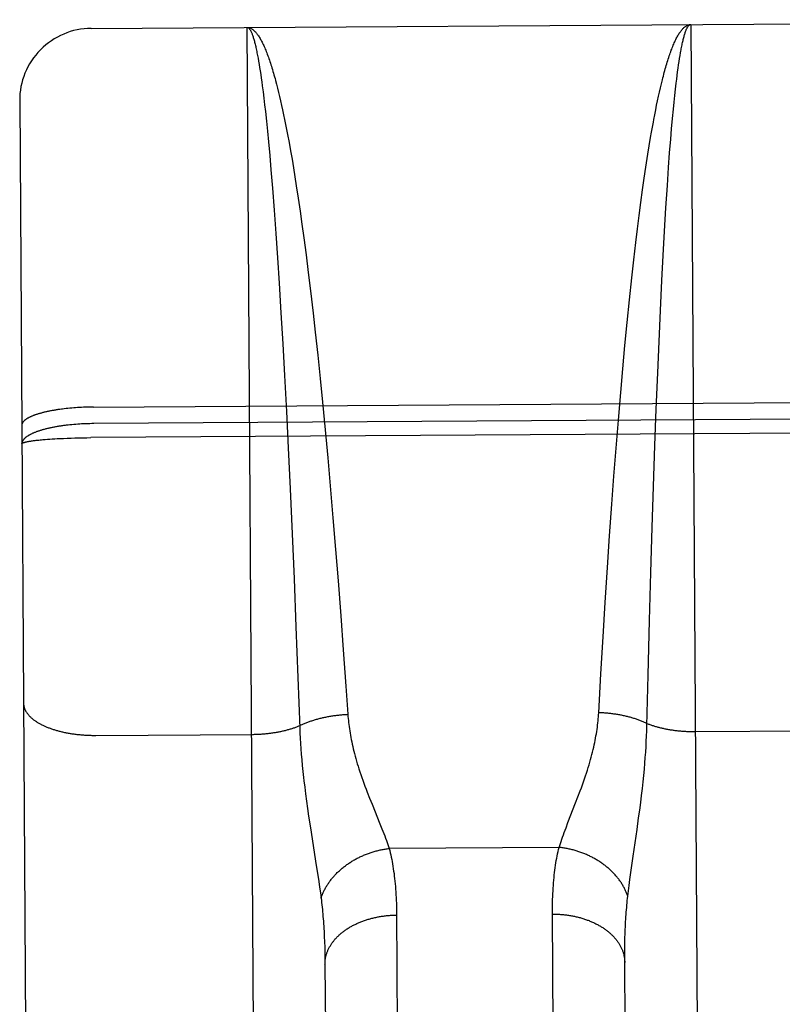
# Model space of a CAD drawing. Header units: inches. Extents: x 0 to 200, y 0 to 129.
# Tile 24 of 99: x 74.738 to 75.056, y 47.369 to 47.779. Entities that reach past the tile are written whole.
import ezdxf

# ---------------------------------------------------------------- set-up
doc = ezdxf.new("R2010")
doc.units = ezdxf.units.IN
doc.header["$LTSCALE"] = 11
doc.header["$MEASUREMENT"] = 0
doc.linetypes.add('HIDDEN', pattern=[0.2, 0.1, -0.1])
doc.layers.add('FRONT_LOWER_DOOR_ASSEMBLY', color=7, linetype='CONTINUOUS')

msp = doc.modelspace()

# ---------------------------------------------------------------- linework, layer by layer
at = {"layer": 'FRONT_LOWER_DOOR_ASSEMBLY', "color": 8, "linetype": 'HIDDEN'}
for p, q in [((74.76811, 47.7757), (75.3331, 47.77932)), ((74.77954, 45.99074), (74.76811, 47.7757)), ((74.8383, 46.96534), (74.83311, 47.77612)), ((75.01811, 47.7773), (75.0233, 46.96653)), ((74.83748, 47.76442), (74.8377, 47.76323)), ((74.8377, 47.76323), (74.83792, 47.76199)), ((74.83792, 47.76199), (74.83814, 47.76069)), ((75.01308, 47.76046), (75.01328, 47.76181)), ((75.01328, 47.76181), (75.01348, 47.76311)), ((75.01348, 47.76311), (75.01368, 47.76436)), ((74.83814, 47.76069), (74.83836, 47.75934)), ((74.83836, 47.75934), (74.83858, 47.75793)), ((74.83858, 47.75793), (74.8388, 47.75647)), ((75.01248, 47.75606), (75.01268, 47.75758)), ((75.01268, 47.75758), (75.01288, 47.75904)), ((75.01288, 47.75904), (75.01308, 47.76046)), ((74.8388, 47.75647), (74.83901, 47.75495)), ((74.83901, 47.75495), (74.83923, 47.75338)), ((74.83923, 47.75338), (74.83945, 47.75176)), ((74.84499, 47.75398), (74.84542, 47.75238)), ((75.01208, 47.75287), (75.01228, 47.75449)), ((75.01228, 47.75449), (75.01248, 47.75606)), ((74.83945, 47.75176), (74.83977, 47.74923)), ((74.84542, 47.75238), (74.84584, 47.75072)), ((74.84584, 47.75072), (74.84627, 47.74901)), ((75.0051, 47.74915), (75.0055, 47.75089)), ((75.0055, 47.75089), (75.0059, 47.75258)), ((75.0115, 47.74768), (75.01179, 47.75033)), ((75.01179, 47.75033), (75.01208, 47.75287)), ((74.73831, 47.74551), (74.74935, 46.02055)), ((74.83977, 47.74923), (74.8401, 47.74659)), ((74.8401, 47.74659), (74.84042, 47.74383)), ((74.84627, 47.74901), (74.84669, 47.74724)), ((74.84669, 47.74724), (74.84711, 47.74543)), ((74.84711, 47.74543), (74.84753, 47.74357)), ((75.00391, 47.74362), (75.00431, 47.74551)), ((75.00431, 47.74551), (75.0047, 47.74735)), ((75.0047, 47.74735), (75.0051, 47.74915)), ((75.01121, 47.74492), (75.0115, 47.74768)), ((74.84042, 47.74383), (74.84075, 47.74095)), ((74.84753, 47.74357), (74.84795, 47.74165)), ((74.84795, 47.74165), (74.84836, 47.73969)), ((75.00313, 47.73968), (75.00352, 47.74167)), ((75.00352, 47.74167), (75.00391, 47.74362)), ((75.01055, 47.73804), (75.01092, 47.74204)), ((75.01092, 47.74204), (75.01121, 47.74492)), ((74.84075, 47.74095), (74.84117, 47.73695)), ((74.84117, 47.73695), (74.8416, 47.73276)), ((74.84836, 47.73969), (74.84878, 47.73768)), ((74.84878, 47.73768), (74.8492, 47.73562)), ((75.00274, 47.73764), (75.00313, 47.73968)), ((75.01017, 47.73384), (75.01055, 47.73804)), ((74.8492, 47.73562), (74.84961, 47.73352)), ((74.84961, 47.73352), (74.85002, 47.73136)), ((75.00177, 47.73234), (75.00216, 47.73449)), ((75.00981, 47.72945), (75.01017, 47.73384)), ((74.8416, 47.73276), (74.84203, 47.72838)), ((74.85002, 47.73136), (74.85064, 47.72805)), ((75.00082, 47.72675), (75.00139, 47.73013)), ((75.00139, 47.73013), (75.00177, 47.73234)), ((75.00935, 47.72372), (75.00981, 47.72945)), ((74.84203, 47.72838), (74.84255, 47.72265)), ((74.85064, 47.72805), (74.85125, 47.72464)), ((74.85125, 47.72464), (74.85186, 47.72112)), ((75.00026, 47.72326), (75.00082, 47.72675)), ((74.84255, 47.72265), (74.84308, 47.71664)), ((74.85186, 47.72112), (74.85246, 47.71752)), ((74.9997, 47.71967), (75.00026, 47.72326)), ((75.00891, 47.7177), (75.00935, 47.72372)), ((74.84308, 47.71664), (74.8437, 47.70909)), ((74.85246, 47.71752), (74.85306, 47.71381)), ((74.99914, 47.716), (74.9997, 47.71967)), ((75.00838, 47.71014), (75.00891, 47.7177)), ((74.85306, 47.71381), (74.85366, 47.71002)), ((74.99859, 47.71223), (74.99914, 47.716)), ((74.8437, 47.70909), (74.84441, 47.69982)), ((74.85366, 47.71002), (74.85445, 47.70483)), ((74.99733, 47.70309), (74.99805, 47.70837)), ((74.99805, 47.70837), (74.99859, 47.71223)), ((75.00778, 47.70087), (75.00838, 47.71014)), ((74.85445, 47.70483), (74.85523, 47.69949)), ((74.99662, 47.69766), (74.99733, 47.70309)), ((75.0072, 47.69114), (75.00778, 47.70087)), ((74.84441, 47.69982), (74.84512, 47.6901)), ((74.85523, 47.69949), (74.856, 47.694)), ((74.99592, 47.6921), (74.99662, 47.69766)), ((74.856, 47.694), (74.85677, 47.68838)), ((74.99523, 47.6864), (74.99592, 47.6921)), ((74.84512, 47.6901), (74.84581, 47.67996)), ((74.85677, 47.68838), (74.85772, 47.68117)), ((75.00664, 47.68099), (75.0072, 47.69114)), ((74.99438, 47.67911), (74.99523, 47.6864)), ((74.84581, 47.67996), (74.8465, 47.66943)), ((74.85772, 47.68117), (74.85865, 47.67378)), ((75.00609, 47.67045), (75.00664, 47.68099)), ((74.99355, 47.67163), (74.99438, 47.67911)), ((74.85865, 47.67378), (74.85957, 47.66621)), ((74.99258, 47.66243), (74.99355, 47.67163)), ((74.8465, 47.66943), (74.84726, 47.65697)), ((75.00549, 47.65798), (75.00609, 47.67045)), ((74.85957, 47.66621), (74.86065, 47.65691)), ((74.99163, 47.65302), (74.99258, 47.66243)), ((74.84726, 47.65697), (74.848, 47.64412)), ((74.86065, 47.65691), (74.86153, 47.64901)), ((75.00491, 47.64512), (75.00549, 47.65798)), ((74.99071, 47.64343), (74.99163, 47.65302)), ((74.86153, 47.64901), (74.86257, 47.63937)), ((74.848, 47.64412), (74.84873, 47.63094)), ((74.98981, 47.63367), (74.99071, 47.64343)), ((75.00435, 47.63194), (75.00491, 47.64512)), ((74.86257, 47.63937), (74.86358, 47.62959)), ((74.84873, 47.63094), (74.84952, 47.61589)), ((74.98894, 47.62381), (74.98981, 47.63367)), ((75.00376, 47.61687), (75.00435, 47.63194)), ((74.86358, 47.62959), (74.86457, 47.61973)), ((74.98796, 47.61226), (74.98894, 47.62381)), ((74.76912, 47.61771), (75.33453, 47.62132)), ((74.86457, 47.61973), (74.86568, 47.60816)), ((74.75688, 47.61698), (74.75612, 47.61688)), ((74.75765, 47.61706), (74.75688, 47.61698)), ((74.75843, 47.61715), (74.75765, 47.61706)), ((74.75922, 47.61722), (74.75843, 47.61715)), ((74.76002, 47.6173), (74.75922, 47.61722)), ((74.76082, 47.61736), (74.76002, 47.6173)), ((74.76163, 47.61742), (74.76082, 47.61736)), ((74.76245, 47.61748), (74.76163, 47.61742)), ((74.76327, 47.61753), (74.76245, 47.61748)), ((74.7641, 47.61757), (74.76327, 47.61753)), ((74.76493, 47.61761), (74.7641, 47.61757)), ((74.76577, 47.61764), (74.76493, 47.61761)), ((74.7666, 47.61766), (74.76577, 47.61764)), ((74.76744, 47.61768), (74.7666, 47.61766)), ((74.76828, 47.6177), (74.76744, 47.61768)), ((74.76912, 47.61771), (74.76828, 47.6177)), ((75.33458, 47.61442), (74.76917, 47.6108)), ((74.84952, 47.61589), (74.85027, 47.60066)), ((75.0032, 47.60164), (75.00376, 47.61687)), ((74.75926, 47.61027), (74.75847, 47.61019)), ((74.76006, 47.61035), (74.75926, 47.61027)), ((74.76087, 47.61042), (74.76006, 47.61035)), ((74.76168, 47.61049), (74.76087, 47.61042)), ((74.76249, 47.61055), (74.76168, 47.61049)), ((74.76332, 47.6106), (74.76249, 47.61055)), ((74.76414, 47.61065), (74.76332, 47.6106)), ((74.76498, 47.61069), (74.76414, 47.61065)), ((74.76581, 47.61073), (74.76498, 47.61069)), ((74.76665, 47.61075), (74.76581, 47.61073)), ((74.76749, 47.61078), (74.76665, 47.61075)), ((74.76833, 47.61079), (74.76749, 47.61078)), ((74.76917, 47.6108), (74.76833, 47.61079)), ((74.98702, 47.60062), (74.98796, 47.61226)), ((75.33462, 47.60859), (74.76794, 47.60496)), ((74.86568, 47.60816), (74.86676, 47.59651)), ((74.74316, 47.60358), (74.74359, 47.60364)), ((74.74427, 47.60373), (74.74475, 47.60379)), ((74.74475, 47.60379), (74.74524, 47.60385)), ((74.74524, 47.60385), (74.74576, 47.6039)), ((74.74576, 47.6039), (74.74629, 47.60396)), ((74.74629, 47.60396), (74.74684, 47.60402)), ((74.74684, 47.60402), (74.74741, 47.60407)), ((74.74741, 47.60407), (74.748, 47.60412)), ((74.748, 47.60412), (74.74891, 47.6042)), ((74.74891, 47.6042), (74.74985, 47.60427)), ((74.74985, 47.60427), (74.75084, 47.60434)), ((74.75084, 47.60434), (74.75185, 47.60441)), ((74.75185, 47.60441), (74.75289, 47.60447)), ((74.75289, 47.60447), (74.75397, 47.60454)), ((74.75397, 47.60454), (74.75507, 47.60459)), ((74.75507, 47.60459), (74.75657, 47.60466)), ((74.75657, 47.60466), (74.75812, 47.60473)), ((74.75812, 47.60473), (74.7597, 47.60478)), ((74.7597, 47.60478), (74.76131, 47.60483)), ((74.76131, 47.60483), (74.76294, 47.60488)), ((74.76294, 47.60488), (74.7646, 47.60491)), ((74.7646, 47.60491), (74.76627, 47.60494)), ((74.76627, 47.60494), (74.76794, 47.60496)), ((75.00261, 47.58455), (75.0032, 47.60164)), ((74.85027, 47.60066), (74.85108, 47.58358)), ((74.98612, 47.58893), (74.98702, 47.60062)), ((74.86676, 47.59651), (74.8678, 47.58484)), ((74.98526, 47.57725), (74.98612, 47.58893)), ((74.85108, 47.58358), (74.85192, 47.56476)), ((74.8678, 47.58484), (74.86894, 47.57151)), ((75.00206, 47.56743), (75.00261, 47.58455)), ((74.98432, 47.56395), (74.98526, 47.57725)), ((74.86894, 47.57151), (74.87004, 47.55826)), ((74.85192, 47.56476), (74.85271, 47.54606)), ((75.0015, 47.54871), (75.00206, 47.56743)), ((74.98342, 47.55076), (74.98432, 47.56395)), ((74.87004, 47.55826), (74.87108, 47.54515)), ((74.98247, 47.53615), (74.98342, 47.55076)), ((75.00094, 47.52861), (75.0015, 47.54871)), ((74.85271, 47.54606), (74.85352, 47.52601)), ((74.87108, 47.54515), (74.87219, 47.53064)), ((74.98159, 47.52186), (74.98247, 47.53615)), ((74.87219, 47.53064), (74.87324, 47.51649)), ((75.00036, 47.50587), (75.00094, 47.52861)), ((74.85352, 47.52601), (74.85433, 47.50493)), ((74.98067, 47.50645), (74.98159, 47.52186)), ((74.87324, 47.51649), (74.87433, 47.50126)), ((74.97975, 47.4902), (74.98067, 47.50645)), ((74.99985, 47.48468), (75.00036, 47.50587)), ((74.87433, 47.50126), (74.87514, 47.48953)), ((74.99972, 47.48046), (74.9998, 47.48259)), ((74.9998, 47.48259), (74.99985, 47.48468)), ((75.02, 47.48234), (75.0854, 47.48276)), ((74.77, 47.48074), (74.83541, 47.48116)), ((74.85519, 47.48166), (74.8553, 47.47953)), ((74.8553, 47.47953), (74.85542, 47.47736)), ((74.9995, 47.47607), (74.99962, 47.47829)), ((74.99962, 47.47829), (74.99972, 47.48046)), ((74.85542, 47.47736), (74.85557, 47.47515)), ((74.85557, 47.47515), (74.85574, 47.47289)), ((74.99936, 47.4738), (74.9995, 47.47607)), ((74.85574, 47.47289), (74.85593, 47.47056)), ((74.85593, 47.47056), (74.85615, 47.46818)), ((74.99901, 47.46909), (74.9992, 47.47148)), ((74.9992, 47.47148), (74.99936, 47.4738)), ((74.85615, 47.46818), (74.8564, 47.46571)), ((74.99855, 47.46405), (74.9988, 47.46662)), ((74.9988, 47.46662), (74.99901, 47.46909)), ((74.8564, 47.46571), (74.85668, 47.46315)), ((74.99828, 47.46139), (74.99855, 47.46405)), ((74.85715, 47.45911), (74.85751, 47.45628)), ((74.97111, 47.45508), (74.97207, 47.45762)), ((74.99763, 47.45572), (74.99797, 47.45861)), ((74.99797, 47.45861), (74.99828, 47.46139)), ((74.85751, 47.45628), (74.8579, 47.45333)), ((74.88423, 47.45453), (74.88523, 47.45201)), ((74.97014, 47.45256), (74.97111, 47.45508)), ((74.99726, 47.4527), (74.99763, 47.45572)), ((74.8579, 47.45333), (74.85833, 47.45027)), ((74.85833, 47.45027), (74.85879, 47.4471)), ((74.88523, 47.45201), (74.88854, 47.44383)), ((74.96694, 47.44433), (74.97014, 47.45256)), ((74.99642, 47.44636), (74.99686, 47.44958)), ((74.99686, 47.44958), (74.99726, 47.4527)), ((74.85879, 47.4471), (74.85953, 47.4422)), ((74.99573, 47.44143), (74.99642, 47.44636)), ((74.85953, 47.4422), (74.862, 47.4265)), ((74.88854, 47.44383), (74.88938, 47.44172)), ((74.96538, 47.44021), (74.96613, 47.44222)), ((74.96613, 47.44222), (74.96694, 47.44433)), ((74.99412, 47.43028), (74.99573, 47.44143)), ((74.96322, 47.434), (74.8924, 47.43355)), ((74.9933, 47.42455), (74.99412, 47.43028)), ((74.862, 47.4265), (74.86263, 47.42237)), ((74.86263, 47.42237), (74.86302, 47.41979)), ((74.99277, 47.42062), (74.9933, 47.42455)), ((74.86302, 47.41979), (74.86337, 47.41734)), ((74.86337, 47.41734), (74.86369, 47.41502)), ((74.99215, 47.41584), (74.99245, 47.41817)), ((74.99245, 47.41817), (74.99277, 47.42062)), ((74.86369, 47.41502), (74.86398, 47.41281)), ((74.99189, 47.41363), (74.99215, 47.41584)), ((74.89547, 47.40701), (74.89769, 47.06187)), ((74.9627, 47.06096), (74.96048, 47.40616)), ((74.86532, 47.39681), (74.86542, 47.39459)), ((74.86542, 47.39459), (74.86549, 47.39231)), ((74.86549, 47.39231), (74.86555, 47.38998)), ((74.99061, 47.3896), (74.99063, 47.39195)), ((74.99063, 47.39195), (74.99067, 47.39426)), ((74.86555, 47.38998), (74.86559, 47.3876)), ((74.99061, 47.3872), (74.99061, 47.3896)), ((74.86559, 47.3876), (74.86561, 47.38518)), ((74.86561, 47.38518), (74.86758, 47.07798)), ((74.99258, 47.07878), (74.99061, 47.3872))]:
    msp.add_line(p, q, dxfattribs=at)
for points in [[(74.83311, 47.77612), (74.83333, 47.77611), (74.83354, 47.77609), (74.83376, 47.77606), (74.83398, 47.776), (74.83419, 47.77594), (74.83441, 47.77586), (74.83463, 47.77576), (74.83485, 47.77565), (74.83506, 47.77553), (74.83528, 47.77538), (74.8355, 47.77523), (74.83571, 47.77506), (74.83593, 47.77487), (74.83615, 47.77467), (74.83636, 47.77446), (74.83658, 47.77423), (74.8368, 47.77398), (74.83702, 47.77372), (74.83723, 47.77345), (74.83745, 47.77316), (74.83767, 47.77285), (74.83788, 47.77254), (74.8381, 47.7722), (74.83832, 47.77185), (74.83854, 47.77149), (74.83875, 47.77111), (74.83897, 47.77072), (74.83919, 47.77032), (74.8394, 47.76989), (74.83962, 47.76946), (74.83984, 47.76901), (74.84005, 47.76854), (74.84027, 47.76807), (74.84049, 47.76757), (74.8407, 47.76706), (74.84092, 47.76654), (74.84113, 47.76601), (74.84135, 47.76546), (74.84157, 47.76489), (74.84178, 47.76431), (74.842, 47.76372), (74.84221, 47.76312), (74.84243, 47.7625), (74.84264, 47.76186), (74.84286, 47.76121), (74.84307, 47.76055), (74.84329, 47.75988), (74.8435, 47.75919), (74.84371, 47.75848), (74.84393, 47.75777), (74.84414, 47.75704), (74.84435, 47.75629), (74.84457, 47.75554), (74.84478, 47.75477), (74.84499, 47.75398)], [(74.83311, 47.77612), (74.83322, 47.77611), (74.83333, 47.77609), (74.83344, 47.77605), (74.83355, 47.776), (74.83365, 47.77594), (74.83376, 47.77586), (74.83387, 47.77576), (74.83398, 47.77565), (74.83409, 47.77553), (74.8342, 47.77539), (74.83431, 47.77523), (74.83442, 47.77506), (74.83453, 47.77488), (74.83463, 47.77468), (74.83474, 47.77447), (74.83485, 47.77424), (74.83496, 47.774), (74.83507, 47.77374), (74.83518, 47.77347), (74.83529, 47.77318), (74.8354, 47.77288), (74.83551, 47.77256), (74.83562, 47.77223), (74.83573, 47.77189), (74.83584, 47.77153), (74.83595, 47.77116), (74.83606, 47.77077), (74.83617, 47.77036), (74.83628, 47.76995), (74.83639, 47.76952), (74.8365, 47.76907), (74.83661, 47.76861), (74.83672, 47.76814), (74.83683, 47.76765), (74.83694, 47.76715), (74.83704, 47.76663), (74.83715, 47.7661), (74.83726, 47.76555), (74.83737, 47.76499), (74.83748, 47.76442)], [(75.0059, 47.75258), (75.00631, 47.75422), (75.00651, 47.75502), (75.00671, 47.7558), (75.00692, 47.75658), (75.00712, 47.75734), (75.00732, 47.75808), (75.00753, 47.75881), (75.00773, 47.75953), (75.00794, 47.76024), (75.00814, 47.76093), (75.00835, 47.76161), (75.00855, 47.76227), (75.00876, 47.76292), (75.00897, 47.76356), (75.00918, 47.76418), (75.00938, 47.76479), (75.00959, 47.76539), (75.0098, 47.76597), (75.01001, 47.76654), (75.01022, 47.76709), (75.01043, 47.76763), (75.01063, 47.76815), (75.01084, 47.76866), (75.01105, 47.76916), (75.01126, 47.76964), (75.01147, 47.77011), (75.01169, 47.77056), (75.0119, 47.771), (75.01211, 47.77142), (75.01232, 47.77183), (75.01253, 47.77223), (75.01274, 47.77261), (75.01296, 47.77297), (75.01317, 47.77332), (75.01338, 47.77366), (75.01359, 47.77398), (75.01381, 47.77429), (75.01402, 47.77458), (75.01423, 47.77486), (75.01445, 47.77512), (75.01466, 47.77537), (75.01488, 47.7756), (75.01509, 47.77582), (75.01531, 47.77602), (75.01552, 47.77621), (75.01573, 47.77638), (75.01595, 47.77654), (75.01617, 47.77668), (75.01638, 47.77681), (75.0166, 47.77693), (75.01681, 47.77703), (75.01703, 47.77711), (75.01724, 47.77718), (75.01746, 47.77723), (75.01768, 47.77727), (75.01789, 47.77729), (75.01811, 47.7773)], [(75.01368, 47.76436), (75.01389, 47.76555), (75.01399, 47.76612), (75.01409, 47.76668), (75.01419, 47.76723), (75.0143, 47.76776), (75.0144, 47.76828), (75.0145, 47.76879), (75.01461, 47.76928), (75.01471, 47.76975), (75.01481, 47.77021), (75.01492, 47.77066), (75.01502, 47.77109), (75.01513, 47.77151), (75.01523, 47.77191), (75.01534, 47.7723), (75.01544, 47.77268), (75.01555, 47.77304), (75.01565, 47.77339), (75.01576, 47.77372), (75.01586, 47.77403), (75.01597, 47.77434), (75.01607, 47.77463), (75.01618, 47.7749), (75.01628, 47.77516), (75.01639, 47.7754), (75.0165, 47.77563), (75.0166, 47.77585), (75.01671, 47.77605), (75.01682, 47.77623), (75.01692, 47.7764), (75.01703, 47.77656), (75.01714, 47.7767), (75.01725, 47.77682), (75.01735, 47.77694), (75.01746, 47.77703), (75.01757, 47.77711), (75.01768, 47.77718), (75.01778, 47.77723), (75.01789, 47.77727), (75.018, 47.7773), (75.01811, 47.7773)], [(75.00216, 47.73449), (75.00254, 47.7366), (75.00274, 47.73764)], [(74.75499, 47.61674), (74.75462, 47.61668), (74.75426, 47.61663), (74.75389, 47.61657), (74.75353, 47.61652), (74.75317, 47.61646), (74.75282, 47.6164), (74.75247, 47.61634), (74.75212, 47.61628), (74.75178, 47.61622), (74.75143, 47.61616), (74.7511, 47.61609), (74.75076, 47.61603), (74.75043, 47.61596), (74.75011, 47.61589), (74.74978, 47.61582), (74.74946, 47.61575), (74.74915, 47.61568), (74.74884, 47.61561), (74.74853, 47.61554), (74.74823, 47.61546), (74.74793, 47.61539), (74.74763, 47.61531), (74.74734, 47.61523), (74.74706, 47.61516), (74.74677, 47.61508), (74.7465, 47.615), (74.74622, 47.61492), (74.74595, 47.61483), (74.74569, 47.61475), (74.74543, 47.61467), (74.74518, 47.61458), (74.74493, 47.6145), (74.74468, 47.61441), (74.74444, 47.61432), (74.7442, 47.61424), (74.74397, 47.61415), (74.74375, 47.61406), (74.74353, 47.61397), (74.74331, 47.61388), (74.7431, 47.61379), (74.74289, 47.61369), (74.74269, 47.6136), (74.7425, 47.61351), (74.74231, 47.61341), (74.74212, 47.61332), (74.74194, 47.61322), (74.74177, 47.61313), (74.7416, 47.61303), (74.74144, 47.61293), (74.74128, 47.61284), (74.74113, 47.61274), (74.74098, 47.61264), (74.74084, 47.61254), (74.74071, 47.61244), (74.74058, 47.61234), (74.74045, 47.61224), (74.74033, 47.61214), (74.74022, 47.61204), (74.74011, 47.61194), (74.74001, 47.61184), (74.73991, 47.61174), (74.73982, 47.61163), (74.73974, 47.61153), (74.73966, 47.61143), (74.73959, 47.61133), (74.73952, 47.61122), (74.73946, 47.61112), (74.73941, 47.61102), (74.73936, 47.61091), (74.73931, 47.61081), (74.73927, 47.61071), (74.73924, 47.6106), (74.73922, 47.6105), (74.7392, 47.61039), (74.73918, 47.61029), (74.73917, 47.61019), (74.73917, 47.61008)], [(74.75612, 47.61688), (74.75574, 47.61684), (74.75499, 47.61674)], [(74.75847, 47.61019), (74.75808, 47.61014), (74.75769, 47.6101), (74.75731, 47.61005), (74.75692, 47.61), (74.75654, 47.60995), (74.75616, 47.6099), (74.75578, 47.60984), (74.75541, 47.60979), (74.75503, 47.60973), (74.75466, 47.60968), (74.7543, 47.60962), (74.75393, 47.60956), (74.75357, 47.60949), (74.75322, 47.60943), (74.75286, 47.60937), (74.75251, 47.6093), (74.75216, 47.60923), (74.75182, 47.60916), (74.75148, 47.60909), (74.75114, 47.60902), (74.75081, 47.60895), (74.75048, 47.60888), (74.75015, 47.6088), (74.74983, 47.60873), (74.74951, 47.60865), (74.74919, 47.60857), (74.74888, 47.60849), (74.74857, 47.60841), (74.74827, 47.60833), (74.74797, 47.60824), (74.74768, 47.60816), (74.74739, 47.60807), (74.7471, 47.60799), (74.74682, 47.6079), (74.74654, 47.60781), (74.74627, 47.60772), (74.746, 47.60763), (74.74573, 47.60754), (74.74547, 47.60745), (74.74522, 47.60735), (74.74497, 47.60726), (74.74472, 47.60716), (74.74448, 47.60707), (74.74425, 47.60697), (74.74402, 47.60687), (74.74379, 47.60677), (74.74357, 47.60667), (74.74336, 47.60657), (74.74315, 47.60647), (74.74294, 47.60637), (74.74274, 47.60626), (74.74254, 47.60616), (74.74235, 47.60605), (74.74217, 47.60595), (74.74199, 47.60584), (74.74182, 47.60574), (74.74165, 47.60563), (74.74149, 47.60552), (74.74133, 47.60541), (74.74118, 47.60531), (74.74103, 47.6052), (74.74089, 47.60509), (74.74075, 47.60498), (74.74062, 47.60486), (74.7405, 47.60475), (74.74038, 47.60464), (74.74027, 47.60453), (74.74016, 47.60442), (74.74006, 47.6043), (74.73996, 47.60419), (74.73987, 47.60408), (74.73979, 47.60396), (74.73971, 47.60385), (74.73964, 47.60373), (74.73957, 47.60362), (74.73951, 47.6035), (74.73945, 47.60339), (74.7394, 47.60327), (74.73936, 47.60316), (74.73932, 47.60304), (74.73929, 47.60293), (74.73927, 47.60281), (74.73925, 47.60269), (74.73923, 47.60258), (74.73922, 47.60246), (74.73922, 47.60235)], [(74.73922, 47.60235), (74.73922, 47.60238), (74.73923, 47.60241), (74.73925, 47.60245), (74.73927, 47.60248), (74.73929, 47.60252), (74.73933, 47.60255), (74.73937, 47.60259), (74.73941, 47.60262), (74.73946, 47.60265), (74.73951, 47.60269), (74.73958, 47.60272), (74.73964, 47.60276), (74.73972, 47.60279), (74.7398, 47.60282), (74.73988, 47.60286), (74.73997, 47.60289), (74.74007, 47.60293), (74.74017, 47.60296), (74.74028, 47.60299), (74.74039, 47.60303), (74.74051, 47.60306), (74.74063, 47.60309), (74.74076, 47.60313), (74.7409, 47.60316), (74.74104, 47.60319), (74.74119, 47.60323), (74.74134, 47.60326), (74.7415, 47.60329), (74.74166, 47.60332), (74.74183, 47.60336), (74.74201, 47.60339), (74.74219, 47.60342), (74.74237, 47.60345), (74.74256, 47.60348), (74.74276, 47.60352), (74.74296, 47.60355), (74.74316, 47.60358)], [(74.74359, 47.60364), (74.74404, 47.6037), (74.74427, 47.60373)], [(74.85433, 47.50493), (74.85511, 47.48375), (74.85519, 47.48166)], [(74.73991, 47.49414), (74.73992, 47.49395), (74.73993, 47.49376), (74.73995, 47.49357), (74.73997, 47.49338), (74.73999, 47.49319), (74.74003, 47.493), (74.74007, 47.49281), (74.74011, 47.49262), (74.74016, 47.49243), (74.74022, 47.49224), (74.74028, 47.49205), (74.74035, 47.49187), (74.74043, 47.49168), (74.74051, 47.49149), (74.74059, 47.4913), (74.74069, 47.49112), (74.74078, 47.49093), (74.74089, 47.49075), (74.741, 47.49057), (74.74111, 47.49038), (74.74123, 47.4902), (74.74136, 47.49002), (74.74149, 47.48984), (74.74163, 47.48966), (74.74177, 47.48948), (74.74192, 47.4893), (74.74207, 47.48913), (74.74223, 47.48895), (74.7424, 47.48878), (74.74257, 47.4886), (74.74274, 47.48843), (74.74292, 47.48826), (74.74311, 47.48809), (74.7433, 47.48792), (74.7435, 47.48775), (74.7437, 47.48759), (74.74391, 47.48742), (74.74412, 47.48726), (74.74434, 47.4871), (74.74456, 47.48694), (74.74479, 47.48678), (74.74502, 47.48662), (74.74526, 47.48646), (74.7455, 47.48631), (74.74575, 47.48616), (74.746, 47.486), (74.74625, 47.48586), (74.74651, 47.48571), (74.74678, 47.48556), (74.74705, 47.48542), (74.74732, 47.48527), (74.7476, 47.48513), (74.74789, 47.48499), (74.74817, 47.48485), (74.74847, 47.48472), (74.74876, 47.48458), (74.74906, 47.48445), (74.74937, 47.48432), (74.74968, 47.48419), (74.74999, 47.48407), (74.75031, 47.48394), (74.75063, 47.48382), (74.75095, 47.4837), (74.75128, 47.48359), (74.75161, 47.48347), (74.75194, 47.48336), (74.75228, 47.48324), (74.75263, 47.48314), (74.75297, 47.48303), (74.75332, 47.48292), (74.75367, 47.48282), (74.75403, 47.48272), (74.75439, 47.48262), (74.75475, 47.48253), (74.75511, 47.48243), (74.75548, 47.48234), (74.75585, 47.48225), (74.75622, 47.48217), (74.7566, 47.48208), (74.75698, 47.482), (74.75736, 47.48192), (74.75774, 47.48185), (74.75813, 47.48177), (74.75851, 47.4817), (74.7589, 47.48163), (74.7593, 47.48156), (74.75969, 47.4815), (74.76009, 47.48144), (74.76049, 47.48138), (74.76089, 47.48132), (74.76129, 47.48127), (74.76169, 47.48122), (74.7621, 47.48117), (74.76251, 47.48112), (74.76291, 47.48108), (74.76332, 47.48104), (74.76373, 47.481), (74.76415, 47.48096), (74.76456, 47.48093), (74.76497, 47.4809), (74.76539, 47.48087), (74.76581, 47.48085), (74.76622, 47.48082), (74.76664, 47.4808), (74.76706, 47.48079), (74.76748, 47.48077), (74.7679, 47.48076), (74.76832, 47.48075), (74.76874, 47.48074), (74.76916, 47.48074), (74.76958, 47.48074), (74.77, 47.48074)], [(74.85507, 47.48479), (74.85539, 47.48494), (74.85571, 47.48509), (74.85603, 47.48524), (74.85636, 47.48539), (74.85669, 47.48553), (74.85702, 47.48567), (74.85736, 47.48581), (74.8577, 47.48595), (74.85805, 47.48609), (74.8584, 47.48622), (74.85875, 47.48635), (74.85911, 47.48648), (74.85946, 47.48661), (74.85983, 47.48674), (74.86019, 47.48686), (74.86056, 47.48698), (74.86093, 47.48709), (74.8613, 47.48721), (74.86168, 47.48732), (74.86206, 47.48743), (74.86244, 47.48754), (74.86282, 47.48764), (74.86321, 47.48775), (74.8636, 47.48785), (74.86399, 47.48794), (74.86438, 47.48804), (74.86478, 47.48813), (74.86518, 47.48822), (74.86558, 47.48831), (74.86598, 47.48839), (74.86638, 47.48847), (74.86679, 47.48855), (74.8672, 47.48863), (74.8676, 47.4887), (74.86801, 47.48877), (74.86843, 47.48884), (74.86884, 47.4889), (74.86925, 47.48896), (74.86967, 47.48902), (74.87009, 47.48908), (74.8705, 47.48913), (74.87092, 47.48918), (74.87134, 47.48923), (74.87176, 47.48927), (74.87218, 47.48932), (74.8726, 47.48936), (74.87303, 47.48939), (74.87345, 47.48942), (74.87387, 47.48945), (74.8743, 47.48948), (74.87472, 47.48951), (74.87514, 47.48953)], [(74.87514, 47.48953), (74.8752, 47.48868), (74.87528, 47.48783), (74.87536, 47.48697), (74.87545, 47.48611), (74.87555, 47.48524), (74.87566, 47.48437), (74.87578, 47.48348), (74.87592, 47.48259), (74.87606, 47.48169), (74.87622, 47.48079), (74.87638, 47.47987), (74.87656, 47.47895), (74.87675, 47.47801), (74.87695, 47.47706), (74.87717, 47.4761), (74.8774, 47.47513), (74.87765, 47.47414), (74.8779, 47.47313), (74.87818, 47.47211), (74.87847, 47.47107), (74.87877, 47.47001), (74.8791, 47.46893), (74.87943, 47.46783), (74.87979, 47.46671), (74.88017, 47.46557), (74.88056, 47.4644), (74.88097, 47.46322), (74.88139, 47.46202), (74.88183, 47.4608), (74.88229, 47.45957), (74.88276, 47.45831), (74.88324, 47.45705), (74.88423, 47.45453)], [(74.97207, 47.45762), (74.97253, 47.45889), (74.97299, 47.46015), (74.97343, 47.46139), (74.97386, 47.46261), (74.97426, 47.46382), (74.97466, 47.465), (74.97503, 47.46617), (74.97539, 47.46732), (74.97574, 47.46845), (74.97606, 47.46955), (74.97637, 47.47063), (74.97666, 47.4717), (74.97694, 47.47274), (74.9772, 47.47377), (74.97744, 47.47478), (74.97768, 47.47577), (74.97789, 47.47675), (74.9781, 47.47771), (74.97829, 47.47866), (74.97847, 47.4796), (74.97863, 47.48053), (74.97879, 47.48144), (74.97893, 47.48235), (74.97906, 47.48325), (74.97919, 47.48414), (74.9793, 47.48503), (74.9794, 47.48591), (74.97949, 47.48678), (74.97957, 47.48764), (74.97964, 47.4885), (74.9797, 47.48935), (74.97975, 47.4902)], [(74.99988, 47.48571), (74.99956, 47.48586), (74.99924, 47.48601), (74.99891, 47.48615), (74.99858, 47.4863), (74.99825, 47.48644), (74.99792, 47.48658), (74.99758, 47.48671), (74.99723, 47.48685), (74.99689, 47.48698), (74.99654, 47.48711), (74.99618, 47.48723), (74.99582, 47.48736), (74.99546, 47.48748), (74.9951, 47.4876), (74.99474, 47.48772), (74.99437, 47.48783), (74.99399, 47.48795), (74.99362, 47.48806), (74.99324, 47.48816), (74.99286, 47.48827), (74.99248, 47.48837), (74.99209, 47.48847), (74.9917, 47.48857), (74.99131, 47.48866), (74.99092, 47.48876), (74.99053, 47.48885), (74.99013, 47.48893), (74.98973, 47.48902), (74.98933, 47.4891), (74.98893, 47.48918), (74.98852, 47.48925), (74.98812, 47.48933), (74.98771, 47.4894), (74.9873, 47.48947), (74.98689, 47.48953), (74.98647, 47.48959), (74.98606, 47.48965), (74.98565, 47.48971), (74.98523, 47.48976), (74.98481, 47.48981), (74.98439, 47.48986), (74.98397, 47.48991), (74.98355, 47.48995), (74.98313, 47.48999), (74.98271, 47.49002), (74.98229, 47.49006), (74.98187, 47.49009), (74.98144, 47.49012), (74.98102, 47.49014), (74.9806, 47.49016), (74.98017, 47.49018), (74.97975, 47.4902)], [(74.83541, 47.48116), (74.83582, 47.48117), (74.83622, 47.48118), (74.83663, 47.48119), (74.83704, 47.4812), (74.83744, 47.48122), (74.83785, 47.48124), (74.83826, 47.48126), (74.83866, 47.48128), (74.83906, 47.48131), (74.83947, 47.48134), (74.83987, 47.48137), (74.84027, 47.4814), (74.84067, 47.48144), (74.84107, 47.48148), (74.84147, 47.48152), (74.84187, 47.48156), (74.84227, 47.48161), (74.84266, 47.48166), (74.84305, 47.48171), (74.84344, 47.48176), (74.84383, 47.48182), (74.84422, 47.48187), (74.84461, 47.48193), (74.845, 47.482), (74.84538, 47.48206), (74.84576, 47.48213), (74.84614, 47.4822), (74.84652, 47.48227), (74.84689, 47.48235), (74.84726, 47.48242), (74.84763, 47.4825), (74.848, 47.48258), (74.84837, 47.48267), (74.84873, 47.48275), (74.84909, 47.48284), (74.84945, 47.48293), (74.84981, 47.48302), (74.85016, 47.48312), (74.85051, 47.48322), (74.85086, 47.48331), (74.8512, 47.48342), (74.85154, 47.48352), (74.85188, 47.48362), (74.85221, 47.48373), (74.85254, 47.48384), (74.85287, 47.48395), (74.8532, 47.48406), (74.85352, 47.48418), (74.85384, 47.4843), (74.85415, 47.48442), (74.85446, 47.48454), (74.85477, 47.48466), (74.85507, 47.48479)], [(74.99988, 47.48571), (75.00018, 47.48559), (75.00049, 47.48547), (75.0008, 47.48536), (75.00112, 47.48524), (75.00144, 47.48513), (75.00176, 47.48502), (75.00209, 47.48491), (75.00242, 47.4848), (75.00275, 47.48469), (75.00309, 47.48459), (75.00343, 47.48449), (75.00377, 47.48439), (75.00411, 47.4843), (75.00446, 47.4842), (75.00481, 47.48411), (75.00517, 47.48402), (75.00552, 47.48393), (75.00588, 47.48385), (75.00625, 47.48376), (75.00661, 47.48368), (75.00698, 47.4836), (75.00735, 47.48353), (75.00772, 47.48345), (75.00809, 47.48338), (75.00847, 47.48331), (75.00884, 47.48324), (75.00922, 47.48318), (75.00961, 47.48311), (75.00999, 47.48305), (75.01038, 47.483), (75.01076, 47.48294), (75.01115, 47.48289), (75.01154, 47.48284), (75.01194, 47.48279), (75.01233, 47.48274), (75.01273, 47.4827), (75.01312, 47.48266), (75.01352, 47.48262), (75.01392, 47.48258), (75.01432, 47.48255), (75.01472, 47.48252), (75.01512, 47.48249), (75.01553, 47.48246), (75.01593, 47.48244), (75.01633, 47.48242), (75.01674, 47.4824), (75.01715, 47.48238), (75.01755, 47.48237), (75.01796, 47.48236), (75.01837, 47.48235), (75.01877, 47.48234), (75.01918, 47.48234), (75.01959, 47.48234), (75.02, 47.48234)], [(74.85668, 47.46315), (74.85682, 47.46183), (74.85715, 47.45911)], [(74.88938, 47.44172), (74.89015, 47.43973), (74.89052, 47.43878), (74.89087, 47.43784), (74.8912, 47.43694), (74.89152, 47.43606), (74.89183, 47.4352), (74.89212, 47.43436), (74.8924, 47.43355)], [(74.96322, 47.434), (74.96348, 47.43482), (74.96376, 47.43566), (74.96406, 47.43652), (74.96436, 47.43741), (74.96469, 47.43832), (74.96502, 47.43925), (74.96538, 47.44021)], [(74.86398, 47.41281), (74.86409, 47.41314), (74.86421, 47.41348), (74.86433, 47.41381), (74.86445, 47.41414), (74.86459, 47.41448), (74.86472, 47.41481), (74.86487, 47.41514), (74.86502, 47.41547), (74.86517, 47.4158), (74.86533, 47.41612), (74.8655, 47.41645), (74.86567, 47.41677), (74.86584, 47.4171), (74.86603, 47.41742), (74.86621, 47.41774), (74.86641, 47.41806), (74.8666, 47.41837), (74.86681, 47.41869), (74.86702, 47.419), (74.86723, 47.41931), (74.86745, 47.41962), (74.86767, 47.41993), (74.8679, 47.42024), (74.86813, 47.42054), (74.86837, 47.42085), (74.86862, 47.42114), (74.86887, 47.42144), (74.86912, 47.42174), (74.86938, 47.42203), (74.86964, 47.42232), (74.86991, 47.42261), (74.87018, 47.42289), (74.87046, 47.42318), (74.87074, 47.42346), (74.87102, 47.42373), (74.87131, 47.42401), (74.87161, 47.42428), (74.87191, 47.42455), (74.87221, 47.42482), (74.87252, 47.42508), (74.87283, 47.42534), (74.87314, 47.4256), (74.87346, 47.42585), (74.87378, 47.4261), (74.87411, 47.42635), (74.87444, 47.42659), (74.87477, 47.42683), (74.87511, 47.42707), (74.87545, 47.4273), (74.8758, 47.42754), (74.87614, 47.42776), (74.8765, 47.42799), (74.87685, 47.42821), (74.87721, 47.42842), (74.87757, 47.42863), (74.87793, 47.42884), (74.8783, 47.42905), (74.87867, 47.42925), (74.87904, 47.42944), (74.87942, 47.42964), (74.8798, 47.42983), (74.88018, 47.43001), (74.88056, 47.43019), (74.88094, 47.43037), (74.88133, 47.43054), (74.88172, 47.43071), (74.88211, 47.43088), (74.88251, 47.43104), (74.8829, 47.43119), (74.8833, 47.43134), (74.8837, 47.43149), (74.88411, 47.43164), (74.88451, 47.43177), (74.88491, 47.43191), (74.88532, 47.43204), (74.88573, 47.43216), (74.88614, 47.43229), (74.88655, 47.4324), (74.88696, 47.43251), (74.88738, 47.43262), (74.88779, 47.43272), (74.88821, 47.43282), (74.88862, 47.43292), (74.88904, 47.43301), (74.88946, 47.43309), (74.88988, 47.43317), (74.89029, 47.43324), (74.89071, 47.43332), (74.89113, 47.43338), (74.89155, 47.43344), (74.89197, 47.4335), (74.8924, 47.43355)], [(74.8924, 47.43355), (74.89262, 47.43267), (74.89283, 47.43178), (74.89304, 47.43087), (74.89324, 47.42995), (74.89343, 47.42901), (74.89361, 47.42806), (74.89378, 47.42709), (74.89395, 47.42611), (74.89411, 47.42511), (74.89425, 47.4241), (74.8944, 47.42307), (74.89453, 47.42202), (74.89465, 47.42096), (74.89477, 47.41989), (74.89487, 47.41879), (74.89497, 47.41769), (74.89506, 47.41656), (74.89514, 47.41543), (74.89522, 47.41427), (74.89528, 47.4131), (74.89534, 47.41191), (74.89538, 47.41071), (74.89542, 47.4095), (74.89545, 47.40826), (74.89547, 47.40701)], [(74.96048, 47.40616), (74.96048, 47.40743), (74.96048, 47.40868), (74.9605, 47.40991), (74.96052, 47.41113), (74.96055, 47.41233), (74.96059, 47.41352), (74.96064, 47.41469), (74.9607, 47.41585), (74.96077, 47.41698), (74.96084, 47.41811), (74.96092, 47.41922), (74.96102, 47.42031), (74.96112, 47.42139), (74.96123, 47.42245), (74.96135, 47.4235), (74.96148, 47.42453), (74.96161, 47.42554), (74.96176, 47.42654), (74.96191, 47.42753), (74.96207, 47.4285), (74.96224, 47.42945), (74.96242, 47.43039), (74.96261, 47.43132), (74.9628, 47.43223), (74.963, 47.43312), (74.96322, 47.434)], [(74.99189, 47.41363), (74.99178, 47.41396), (74.99166, 47.41429), (74.99153, 47.41463), (74.9914, 47.41496), (74.99127, 47.41529), (74.99112, 47.41562), (74.99098, 47.41594), (74.99082, 47.41627), (74.99067, 47.4166), (74.9905, 47.41692), (74.99033, 47.41725), (74.99016, 47.41757), (74.98997, 47.41789), (74.98979, 47.41821), (74.9896, 47.41853), (74.9894, 47.41884), (74.9892, 47.41916), (74.98899, 47.41947), (74.98878, 47.41978), (74.98856, 47.42009), (74.98834, 47.4204), (74.98811, 47.4207), (74.98788, 47.42101), (74.98764, 47.42131), (74.9874, 47.42161), (74.98715, 47.4219), (74.9869, 47.4222), (74.98664, 47.42249), (74.98638, 47.42278), (74.98611, 47.42307), (74.98584, 47.42335), (74.98556, 47.42363), (74.98528, 47.42391), (74.985, 47.42419), (74.98471, 47.42446), (74.98442, 47.42473), (74.98412, 47.425), (74.98382, 47.42527), (74.98351, 47.42553), (74.9832, 47.42579), (74.98289, 47.42604), (74.98257, 47.4263), (74.98225, 47.42655), (74.98192, 47.42679), (74.98159, 47.42704), (74.98126, 47.42728), (74.98092, 47.42751), (74.98058, 47.42775), (74.98024, 47.42798), (74.97989, 47.4282), (74.97954, 47.42842), (74.97918, 47.42864), (74.97883, 47.42886), (74.97847, 47.42907), (74.9781, 47.42928), (74.97774, 47.42948), (74.97737, 47.42968), (74.97699, 47.42988), (74.97662, 47.43007), (74.97624, 47.43026), (74.97586, 47.43044), (74.97548, 47.43062), (74.97509, 47.4308), (74.97471, 47.43097), (74.97432, 47.43114), (74.97392, 47.4313), (74.97353, 47.43146), (74.97313, 47.43162), (74.97273, 47.43177), (74.97233, 47.43191), (74.97193, 47.43206), (74.97153, 47.43219), (74.97112, 47.43233), (74.97072, 47.43246), (74.97031, 47.43258), (74.9699, 47.4327), (74.96949, 47.43282), (74.96907, 47.43293), (74.96866, 47.43304), (74.96825, 47.43314), (74.96783, 47.43324), (74.96741, 47.43333), (74.967, 47.43342), (74.96658, 47.4335), (74.96616, 47.43358), (74.96574, 47.43366), (74.96532, 47.43373), (74.9649, 47.43379), (74.96448, 47.43385), (74.96406, 47.43391), (74.96364, 47.43396), (74.96322, 47.434)], [(74.86398, 47.41281), (74.8641, 47.4119), (74.86421, 47.41099), (74.86431, 47.41006), (74.86441, 47.40911), (74.86451, 47.40816), (74.86461, 47.40719), (74.8647, 47.40621), (74.86478, 47.40522), (74.86487, 47.40421), (74.86494, 47.40319), (74.86502, 47.40216), (74.86509, 47.40112), (74.86515, 47.40006), (74.86521, 47.39899), (74.86527, 47.39791), (74.86532, 47.39681)], [(74.99067, 47.39426), (74.99072, 47.39651), (74.99076, 47.39762), (74.99079, 47.39871), (74.99084, 47.3998), (74.99088, 47.40087), (74.99094, 47.40192), (74.99099, 47.40297), (74.99105, 47.404), (74.99112, 47.40502), (74.99119, 47.40603), (74.99126, 47.40702), (74.99134, 47.408), (74.99142, 47.40897), (74.99151, 47.40993), (74.9916, 47.41087), (74.99169, 47.4118), (74.99179, 47.41272), (74.99189, 47.41363)], [(74.86561, 47.38518), (74.86562, 47.38546), (74.86562, 47.38575), (74.86564, 47.38603), (74.86565, 47.38632), (74.86568, 47.3866), (74.86571, 47.38689), (74.86575, 47.38718), (74.86579, 47.38746), (74.86584, 47.38774), (74.86589, 47.38803), (74.86595, 47.38831), (74.86602, 47.38859), (74.86609, 47.38887), (74.86617, 47.38916), (74.86625, 47.38944), (74.86634, 47.38972), (74.86643, 47.39), (74.86653, 47.39027), (74.86664, 47.39055), (74.86675, 47.39083), (74.86687, 47.3911), (74.86699, 47.39137), (74.86712, 47.39165), (74.86726, 47.39192), (74.8674, 47.39219), (74.86754, 47.39246), (74.86769, 47.39272), (74.86785, 47.39299), (74.86801, 47.39325), (74.86818, 47.39352), (74.86835, 47.39378), (74.86853, 47.39404), (74.86871, 47.3943), (74.8689, 47.39455), (74.8691, 47.39481), (74.86929, 47.39506), (74.8695, 47.39531), (74.86971, 47.39556), (74.86992, 47.3958), (74.87014, 47.39605), (74.87037, 47.39629), (74.8706, 47.39653), (74.87083, 47.39677), (74.87107, 47.39701), (74.87132, 47.39724), (74.87157, 47.39747), (74.87182, 47.3977), (74.87208, 47.39792), (74.87234, 47.39815), (74.87261, 47.39837), (74.87288, 47.39859), (74.87316, 47.39881), (74.87344, 47.39902), (74.87373, 47.39923), (74.87402, 47.39944), (74.87431, 47.39964), (74.87461, 47.39985), (74.87491, 47.40005), (74.87522, 47.40024), (74.87553, 47.40044), (74.87584, 47.40063), (74.87616, 47.40082), (74.87648, 47.401), (74.87681, 47.40118), (74.87714, 47.40136), (74.87747, 47.40154), (74.87781, 47.40171), (74.87815, 47.40188), (74.87849, 47.40204), (74.87884, 47.40221), (74.87919, 47.40237), (74.87954, 47.40252), (74.8799, 47.40268), (74.88026, 47.40282), (74.88062, 47.40297), (74.88099, 47.40311), (74.88136, 47.40325), (74.88173, 47.40339), (74.8821, 47.40352), (74.88248, 47.40365), (74.88286, 47.40377), (74.88324, 47.40389), (74.88363, 47.40401), (74.88401, 47.40412), (74.8844, 47.40423), (74.88479, 47.40434), (74.88519, 47.40444), (74.88558, 47.40454), (74.88598, 47.40464), (74.88638, 47.40473), (74.88678, 47.40481), (74.88718, 47.4049), (74.88759, 47.40498), (74.88799, 47.40505), (74.8884, 47.40513), (74.88881, 47.40519), (74.88922, 47.40526), (74.88963, 47.40532), (74.89005, 47.40538), (74.89046, 47.40543), (74.89088, 47.40548), (74.89129, 47.40552), (74.89171, 47.40556), (74.89213, 47.4056), (74.89254, 47.40563), (74.89296, 47.40566), (74.89338, 47.40568), (74.8938, 47.40571), (74.89422, 47.40572), (74.89464, 47.40573), (74.89506, 47.40574), (74.89548, 47.40575)], [(74.96048, 47.40616), (74.9609, 47.40617), (74.96132, 47.40616), (74.96174, 47.40615), (74.96216, 47.40614), (74.96258, 47.40613), (74.963, 47.40611), (74.96342, 47.40609), (74.96384, 47.40606), (74.96426, 47.40603), (74.96468, 47.40599), (74.96509, 47.40595), (74.96551, 47.40591), (74.96592, 47.40586), (74.96634, 47.40581), (74.96675, 47.40576), (74.96716, 47.4057), (74.96757, 47.40563), (74.96798, 47.40557), (74.96839, 47.4055), (74.96879, 47.40542), (74.9692, 47.40534), (74.9696, 47.40526), (74.97, 47.40517), (74.9704, 47.40508), (74.97079, 47.40499), (74.97119, 47.40489), (74.97158, 47.40479), (74.97197, 47.40469), (74.97236, 47.40458), (74.97275, 47.40447), (74.97313, 47.40435), (74.97351, 47.40423), (74.97389, 47.40411), (74.97427, 47.40398), (74.97464, 47.40385), (74.97501, 47.40371), (74.97538, 47.40358), (74.97574, 47.40344), (74.9761, 47.40329), (74.97646, 47.40314), (74.97682, 47.40299), (74.97717, 47.40284), (74.97752, 47.40268), (74.97787, 47.40252), (74.97821, 47.40235), (74.97855, 47.40218), (74.97888, 47.40201), (74.97922, 47.40184), (74.97954, 47.40166), (74.97987, 47.40148), (74.98019, 47.4013), (74.98051, 47.40111), (74.98082, 47.40092), (74.98113, 47.40073), (74.98143, 47.40053), (74.98173, 47.40033), (74.98203, 47.40013), (74.98232, 47.39992), (74.98261, 47.39972), (74.98289, 47.39951), (74.98317, 47.3993), (74.98345, 47.39908), (74.98372, 47.39886), (74.98399, 47.39864), (74.98425, 47.39842), (74.9845, 47.39819), (74.98476, 47.39796), (74.985, 47.39773), (74.98525, 47.3975), (74.98548, 47.39727), (74.98572, 47.39703), (74.98594, 47.39679), (74.98617, 47.39655), (74.98639, 47.3963), (74.9866, 47.39606), (74.98681, 47.39581), (74.98701, 47.39556), (74.98721, 47.39531), (74.9874, 47.39506), (74.98758, 47.3948), (74.98777, 47.39454), (74.98794, 47.39428), (74.98811, 47.39402), (74.98828, 47.39376), (74.98844, 47.3935), (74.98859, 47.39323), (74.98874, 47.39297), (74.98889, 47.3927), (74.98902, 47.39243), (74.98916, 47.39216), (74.98928, 47.39188), (74.9894, 47.39161), (74.98952, 47.39134), (74.98963, 47.39106), (74.98973, 47.39078), (74.98983, 47.39051), (74.98992, 47.39023), (74.99001, 47.38995), (74.99009, 47.38967), (74.99017, 47.38939), (74.99024, 47.38911), (74.9903, 47.38882), (74.99036, 47.38854), (74.99041, 47.38826), (74.99046, 47.38797), (74.9905, 47.38769), (74.99053, 47.3874), (74.99056, 47.38712), (74.99058, 47.38683), (74.9906, 47.38655), (74.99061, 47.38626), (74.99061, 47.38598)]]:
    msp.add_lwpolyline(points, dxfattribs=at)
msp.add_arc((74.7683, 47.7457), 0.03, 90.3668, 180.3668, dxfattribs=at)

doc.saveas('drawing.dxf')
